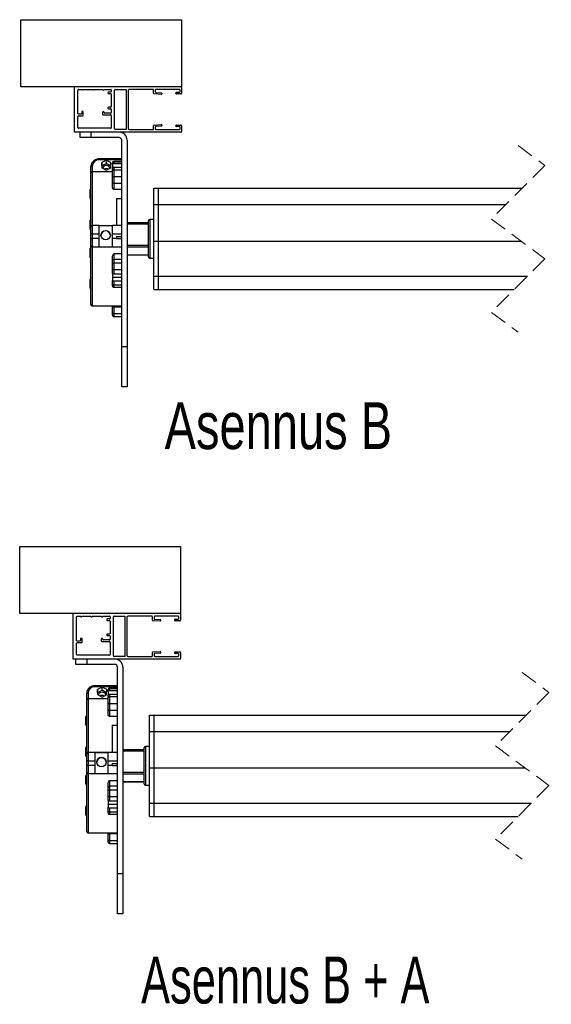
# Model space of a CAD drawing. Header units: millimetres. Extents: x 24 to 749, y 4 to 419.
# Tile 7 of 24: x 309 to 348, y 18 to 92. Entities that reach past the tile are written whole.
import ezdxf

# ---------------------------------------------------------------- set-up
doc = ezdxf.new("R2010")
doc.units = ezdxf.units.MM
doc.linetypes.add('HIDDEN', pattern=[1.905, 1.27, -0.635])
doc.styles.add('SLDTEXTSTYLE1', font='TXT', dxfattribs={"width": 0.75})
doc.styles.add('SLDTEXTSTYLE3', font='TXT', dxfattribs={"width": 0.692308})

msp = doc.modelspace()

# ---------------------------------------------------------------- linework, layer by layer
at = {"color": 7, "linetype": 'Continuous', "lineweight": 25}
for p, q in [((308.5977, 86.8115), (308.5977, 91.8115)), ((308.5977, 91.8115), (320.5977, 91.8115)), ((320.5977, 91.8115), (320.5977, 86.8115)), ((320.5977, 86.8115), (308.5977, 86.8115)), ((312.5977, 83.4115), (312.5977, 86.8115)), ((320.5977, 86.7615), (320.5977, 86.3215)), ((312.8477, 84.8115), (312.8477, 86.5615)), ((312.8977, 86.6115), (313.1477, 86.6115)), ((313.2477, 86.6115), (313.9177, 86.6115)), ((314.0177, 86.6115), (314.6977, 86.6115)), ((314.7977, 86.6115), (315.2977, 86.6115)), ((315.0977, 86.3615), (315.0977, 86.3415)), ((315.2977, 86.4115), (315.1477, 86.4115)), ((315.1477, 86.2915), (315.2977, 86.2915)), ((315.3477, 86.5615), (315.3477, 86.4615)), ((315.3477, 86.2415), (315.3477, 85.3315)), ((315.5977, 83.6615), (315.5977, 86.5615)), ((315.6477, 86.6115), (316.4477, 86.6115)), ((316.4477, 86.6115), (316.4477, 83.6115)), ((316.5977, 86.5115), (316.5977, 83.7115)), ((318.4577, 86.6115), (316.6977, 86.6115)), ((318.5077, 86.3262), (318.5077, 86.5615)), ((319.0777, 86.2397), (318.5542, 86.2763)), ((318.6277, 86.5615), (318.6277, 86.4381)), ((318.6742, 86.3882), (319.0858, 86.3594)), ((320.4277, 86.6115), (318.6777, 86.6115)), ((320.2077, 86.3915), (320.4277, 86.3915)), ((320.5477, 86.2715), (320.2077, 86.2715)), ((320.4777, 86.4415), (320.4777, 86.5615)), ((315.2977, 85.2815), (315.1477, 85.2815)), ((312.8477, 83.7615), (312.8477, 84.5915)), ((313.0877, 84.7615), (312.8977, 84.7615)), ((312.8977, 84.6415), (313.2077, 84.6415)), ((313.1377, 84.9615), (313.1377, 84.8115)), ((313.2577, 84.9615), (313.1377, 84.9615)), ((313.2577, 84.6915), (313.2577, 84.9615)), ((314.6877, 84.9015), (314.6877, 84.7715)), ((314.7377, 84.7215), (315.2977, 84.7215)), ((314.8077, 84.8915), (314.8077, 84.9015)), ((315.2977, 84.8415), (314.8577, 84.8415)), ((315.0977, 85.2315), (315.0977, 85.2115)), ((315.1477, 85.1615), (315.2977, 85.1615)), ((315.3477, 85.1115), (315.3477, 84.8915)), ((315.3477, 84.6715), (315.3477, 83.7615)), ((318.5077, 83.6615), (318.5077, 83.8968)), ((318.5542, 83.9466), (319.0777, 83.9833)), ((318.6277, 83.7849), (318.6277, 83.6615)), ((319.0858, 83.8635), (318.6742, 83.8347)), ((320.2077, 83.9515), (320.5477, 83.9515)), ((320.4277, 83.8315), (320.2077, 83.8315)), ((320.4777, 83.6615), (320.4777, 83.7815)), ((320.5977, 83.9015), (320.5977, 83.4615)), ((320.5477, 83.4115), (312.5977, 83.4115)), ((315.2977, 83.7115), (312.8977, 83.7115)), ((313.0268, 83.0115), (313.0268, 83.4115)), ((313.8268, 83.4115), (313.8268, 83.0115)), ((316.4477, 83.6115), (315.6477, 83.6115)), ((316.6977, 83.6115), (318.4577, 83.6115)), ((318.6777, 83.6115), (320.4277, 83.6115)), ((313.8268, 83.0115), (313.0268, 83.0115)), ((315.9268, 83.0115), (313.8268, 83.0115)), ((316.1268, 67.4115), (316.1268, 82.8115)), ((316.5268, 82.8115), (316.5268, 67.4115)), ((313.8268, 80.3497), (313.8268, 80.8424)), ((316.1268, 81.4196), (314.4268, 81.4196)), ((316.1268, 81.3494), (314.4268, 81.3494)), ((314.6359, 81.1425), (314.6312, 80.7643)), ((314.6359, 80.9038), (314.6342, 80.7626)), ((314.9815, 81.3277), (314.6359, 81.1425)), ((314.6359, 80.9038), (314.6359, 81.1425)), ((314.9815, 81.089), (314.6359, 80.9038)), ((315.3224, 81.1347), (314.9815, 81.3277)), ((314.9815, 81.089), (314.9815, 81.3277)), ((315.3194, 80.8976), (314.9815, 81.089)), ((315.3177, 80.7564), (315.3224, 81.1347)), ((315.4268, 81.1175), (315.4268, 81.1387)), ((315.4268, 80.9864), (315.4268, 81.1175)), ((315.4268, 80.9864), (315.4268, 80.7081)), ((316.1268, 81.2387), (315.5268, 81.2387)), ((315.5268, 81.2104), (315.5268, 81.0751)), ((315.5268, 81.2104), (316.1268, 81.2104)), ((315.5268, 81.0751), (316.1268, 81.0751)), ((313.8268, 76.3406), (313.8268, 80.3497)), ((315.4268, 80.4497), (313.9268, 80.4497)), ((314.6312, 80.7643), (314.9721, 80.5712)), ((314.9721, 80.5712), (315.3177, 80.7564)), ((315.4268, 80.5321), (315.4268, 80.7081)), ((315.4268, 80.1429), (315.4268, 80.5321)), ((315.4268, 79.6526), (315.4268, 80.1429)), ((315.5268, 80.7968), (315.5268, 80.6154)), ((315.5268, 80.7968), (316.1268, 80.7968)), ((315.5268, 80.6154), (315.5268, 80.0966)), ((315.5268, 80.6154), (316.1268, 80.6154)), ((315.4268, 79.3159), (315.4268, 79.6526)), ((315.5268, 80.0966), (315.5268, 79.6062)), ((315.5268, 80.0966), (316.1268, 80.0966)), ((315.5268, 79.6062), (316.1268, 79.6062)), ((315.5268, 79.6062), (315.5268, 79.1265)), ((313.7768, 78.4856), (313.7768, 79.1356)), ((316.1268, 79.1265), (315.5268, 79.1265)), ((318.5268, 79.2349), (318.8768, 79.2349)), ((318.5268, 78.0157), (318.5268, 79.2349)), ((318.8768, 78.0157), (318.8768, 79.2349)), ((318.8768, 79.2349), (346.0245, 79.2349)), ((315.7268, 78.4734), (316.1268, 78.4734)), ((315.7268, 78.4734), (315.7268, 76.4405)), ((318.5268, 78.0157), (318.8768, 78.0157)), ((318.5268, 75.2935), (318.5268, 78.0157)), ((318.8768, 75.2935), (318.8768, 78.0157)), ((318.8768, 78.0157), (344.8054, 78.0157)), ((313.7768, 76.1756), (313.7768, 76.8256)), ((314.4268, 76.4405), (313.9268, 76.4405)), ((314.4268, 76.4405), (314.4268, 75.8278)), ((315.4268, 76.4386), (314.4268, 76.4386)), ((316.1268, 76.4405), (315.4268, 76.4405)), ((315.4268, 75.8278), (315.4268, 76.4405)), ((318.1268, 76.6404), (316.5268, 76.6404)), ((318.1268, 74.1066), (318.1268, 76.7928)), ((318.5268, 76.8929), (318.2268, 76.8929)), ((313.8268, 75.8754), (313.8268, 76.3406)), ((313.8268, 75.4447), (313.8268, 75.8754)), ((313.9268, 75.8278), (314.4268, 75.8278)), ((313.9268, 75.8278), (313.9268, 75.5006)), ((315.4268, 76.4238), (314.4268, 76.4238)), ((314.4268, 75.8278), (314.4268, 75.5006)), ((315.4268, 75.8278), (316.1268, 75.8278)), ((315.4268, 75.5006), (315.4268, 75.8278)), ((313.8268, 74.9697), (313.8268, 75.4447)), ((313.8268, 70.5497), (313.8268, 74.9697)), ((313.9268, 75.5006), (314.4268, 75.5006)), ((314.4268, 75.5006), (314.4268, 74.8697)), ((315.4268, 75.5006), (315.7268, 75.5006)), ((315.4268, 74.8697), (315.4268, 75.5006)), ((315.7268, 75.6194), (316.1268, 75.6194)), ((315.7268, 75.6194), (315.7268, 75.4574)), ((316.1268, 75.4574), (315.7268, 75.4574)), ((318.5268, 75.2935), (318.8768, 75.2935)), ((318.5268, 72.6627), (318.5268, 75.2935)), ((318.8768, 72.6627), (318.8768, 75.2935)), ((318.8768, 75.2935), (345.9306, 75.2935)), ((313.7768, 74.0738), (313.7768, 74.7238)), ((313.9268, 74.8697), (314.4268, 74.8697)), ((314.4268, 74.8709), (314.4268, 74.8682)), ((314.4268, 74.8682), (315.4268, 74.8682)), ((315.4268, 74.8682), (315.4268, 74.8709)), ((315.4268, 74.8697), (316.1268, 74.8697)), ((315.5268, 74.3581), (316.1268, 74.3581)), ((315.5268, 74.3581), (315.5268, 73.9164)), ((316.5268, 74.259), (318.1268, 74.259)), ((315.4268, 73.8279), (315.4268, 74.0784)), ((315.4268, 73.5711), (315.4268, 73.8279)), ((315.4268, 73.1944), (315.4268, 73.5711)), ((315.5268, 73.9164), (315.5268, 73.6597)), ((316.1268, 73.9164), (315.5268, 73.9164)), ((315.5268, 73.6597), (315.5268, 73.1574)), ((315.5268, 73.6597), (316.1268, 73.6597)), ((318.2268, 74.0066), (318.5268, 74.0066)), ((315.4268, 72.8894), (315.4268, 73.1944)), ((315.4268, 72.8894), (315.4268, 72.5863)), ((315.5268, 73.1574), (316.1268, 73.1574)), ((315.5268, 73.1574), (315.5268, 72.843)), ((315.5268, 72.843), (316.1268, 72.843)), ((313.7768, 71.7639), (313.7768, 72.4139)), ((315.4268, 72.5863), (316.1268, 72.5863)), ((315.4268, 72.5863), (315.4268, 72.3578)), ((315.4268, 72.0763), (315.4268, 72.3578)), ((315.4268, 71.9422), (315.4268, 72.0763)), ((315.5268, 72.3114), (315.5268, 72.021)), ((315.5268, 72.3114), (316.1268, 72.3114)), ((315.5268, 72.021), (316.1268, 72.021)), ((318.5268, 72.6627), (318.8768, 72.6627)), ((318.5268, 71.6646), (318.5268, 72.6627)), ((318.8768, 71.6646), (318.8768, 72.6627)), ((318.8768, 72.6627), (346.4125, 72.6627)), ((315.5268, 71.8422), (316.1268, 71.8422)), ((318.5268, 71.6646), (318.8768, 71.6646)), ((318.8768, 71.6646), (345.4144, 71.6646)), ((313.9268, 70.4497), (316.1268, 70.4497)), ((315.4268, 70.4119), (315.4268, 70.4497)), ((315.4268, 69.9215), (315.4268, 70.4119)), ((315.4268, 69.7607), (315.4268, 69.9215)), ((316.1268, 70.3655), (315.5268, 70.3655)), ((315.5268, 70.3655), (315.5268, 69.8751)), ((315.5268, 69.8751), (316.1268, 69.8751)), ((315.5268, 69.6607), (316.1268, 69.6607)), ((316.1268, 67.4115), (316.5268, 67.4115)), ((316.1268, 64.4115), (316.1268, 67.4115)), ((316.5268, 67.4115), (316.5268, 64.4115)), ((316.5268, 64.4115), (316.1268, 64.4115)), ((308.5083, 52.4905), (320.5083, 52.4905)), ((308.5083, 47.4905), (308.5083, 52.4905)), ((320.5083, 52.4905), (320.5083, 47.4905)), ((320.5083, 47.4905), (308.5083, 47.4905)), ((312.5083, 44.0905), (312.5083, 47.4905)), ((312.7583, 45.4905), (312.7583, 47.2405)), ((312.8083, 47.2905), (313.0583, 47.2905)), ((313.1583, 47.2905), (313.8283, 47.2905)), ((313.9283, 47.2905), (314.6083, 47.2905)), ((314.7083, 47.2905), (315.2083, 47.2905)), ((315.0083, 47.0405), (315.0083, 47.0205)), ((315.2083, 47.0905), (315.0583, 47.0905)), ((315.2583, 47.2405), (315.2583, 47.1405)), ((315.5083, 44.3405), (315.5083, 47.2405)), ((315.5583, 47.2905), (316.3583, 47.2905)), ((316.3583, 47.2905), (316.3583, 44.2905)), ((316.5083, 47.1905), (316.5083, 44.3905)), ((318.3683, 47.2905), (316.6083, 47.2905)), ((318.4183, 47.0052), (318.4183, 47.2405)), ((318.5383, 47.2405), (318.5383, 47.1171)), ((318.5848, 47.0673), (318.9964, 47.0385)), ((320.3383, 47.2905), (318.5883, 47.2905)), ((320.1183, 47.0705), (320.3383, 47.0705)), ((320.3883, 47.1205), (320.3883, 47.2405)), ((320.5083, 47.4405), (320.5083, 47.0005)), ((315.0583, 46.9705), (315.2083, 46.9705)), ((315.2583, 46.9205), (315.2583, 46.0105)), ((318.9883, 46.9187), (318.4648, 46.9554)), ((320.4583, 46.9505), (320.1183, 46.9505)), ((313.0483, 45.6405), (313.0483, 45.4905)), ((313.1683, 45.6405), (313.0483, 45.6405)), ((313.1683, 45.3705), (313.1683, 45.6405)), ((314.5983, 45.5805), (314.5983, 45.4505)), ((314.7183, 45.5705), (314.7183, 45.5805)), ((315.0083, 45.9105), (315.0083, 45.8905)), ((315.2083, 45.9605), (315.0583, 45.9605)), ((315.0583, 45.8405), (315.2083, 45.8405)), ((315.2583, 45.7905), (315.2583, 45.5705)), ((312.7583, 44.4405), (312.7583, 45.2705)), ((312.9983, 45.4405), (312.8083, 45.4405)), ((312.8083, 45.3205), (313.1183, 45.3205)), ((314.6483, 45.4005), (315.2083, 45.4005)), ((315.2083, 45.5205), (314.7683, 45.5205)), ((315.2583, 45.3505), (315.2583, 44.4405)), ((315.2083, 44.3905), (312.8083, 44.3905)), ((316.3583, 44.2905), (315.5583, 44.2905)), ((316.6083, 44.2905), (318.3683, 44.2905)), ((318.4183, 44.3405), (318.4183, 44.5758)), ((318.4648, 44.6257), (318.9883, 44.6623)), ((318.5383, 44.4639), (318.5383, 44.3405)), ((318.9964, 44.5425), (318.5848, 44.5138)), ((318.5883, 44.2905), (320.3383, 44.2905)), ((320.1183, 44.6305), (320.4583, 44.6305)), ((320.3383, 44.5105), (320.1183, 44.5105)), ((320.3883, 44.3405), (320.3883, 44.4605)), ((320.5083, 44.5805), (320.5083, 44.1405)), ((320.4583, 44.0905), (312.5083, 44.0905)), ((312.7083, 43.6905), (312.7083, 44.0905)), ((313.5083, 43.6905), (312.7083, 43.6905)), ((313.5083, 44.0905), (313.5083, 43.6905)), ((315.6083, 43.6905), (313.5083, 43.6905)), ((315.8083, 28.0905), (315.8083, 43.4905)), ((316.2083, 43.4905), (316.2083, 28.0905)), ((315.8083, 42.0986), (314.1083, 42.0986)), ((315.8083, 42.0285), (314.1083, 42.0285)), ((314.6631, 42.0068), (314.3175, 41.8215)), ((315.0039, 41.8137), (314.6631, 42.0068)), ((314.6631, 41.768), (314.6631, 42.0068)), ((315.8083, 41.9178), (315.2083, 41.9178)), ((315.2083, 41.8894), (315.2083, 41.7541)), ((315.2083, 41.8894), (315.8083, 41.8894)), ((313.5083, 41.0287), (313.5083, 41.5214)), ((314.3175, 41.8215), (314.3127, 41.4433)), ((314.3127, 41.4433), (314.6536, 41.2502)), ((314.3175, 41.5828), (314.3157, 41.4416)), ((314.3175, 41.5828), (314.3175, 41.8215)), ((314.6631, 41.768), (314.3175, 41.5828)), ((314.6536, 41.2502), (314.9992, 41.4355)), ((315.001, 41.5767), (314.6631, 41.768)), ((314.9992, 41.4355), (315.0039, 41.8137)), ((315.1083, 41.7965), (315.1083, 41.8178)), ((315.1083, 41.6654), (315.1083, 41.7965)), ((315.1083, 41.6654), (315.1083, 41.3871)), ((315.1083, 41.2111), (315.1083, 41.3871)), ((315.1083, 40.822), (315.1083, 41.2111)), ((315.2083, 41.7541), (315.8083, 41.7541)), ((315.2083, 41.4758), (315.2083, 41.2944)), ((315.2083, 41.4758), (315.8083, 41.4758)), ((315.2083, 41.2944), (315.2083, 40.7756)), ((315.2083, 41.2944), (315.8083, 41.2944)), ((313.5083, 37.0196), (313.5083, 41.0287)), ((315.1083, 41.1287), (313.6083, 41.1287)), ((315.1083, 40.3316), (315.1083, 40.822)), ((315.2083, 40.7756), (315.2083, 40.2852)), ((315.2083, 40.7756), (315.8083, 40.7756)), ((313.4583, 39.1646), (313.4583, 39.8146)), ((315.1083, 39.9949), (315.1083, 40.3316)), ((315.2083, 40.2852), (315.8083, 40.2852)), ((315.2083, 40.2852), (315.2083, 39.8055)), ((315.8083, 39.8055), (315.2083, 39.8055)), ((318.2083, 39.9139), (318.5583, 39.9139)), ((318.2083, 38.6948), (318.2083, 39.9139)), ((318.5583, 38.6948), (318.5583, 39.9139)), ((318.5583, 39.9139), (346.3235, 39.9139)), ((315.4083, 39.1524), (315.8083, 39.1524)), ((315.4083, 39.1524), (315.4083, 37.1196)), ((318.2083, 38.6948), (318.5583, 38.6948)), ((318.2083, 35.9725), (318.2083, 38.6948)), ((318.5583, 35.9725), (318.5583, 38.6948)), ((318.5583, 38.6948), (345.1044, 38.6948)), ((313.4583, 36.8546), (313.4583, 37.5046)), ((318.2083, 37.5719), (317.9083, 37.5719)), ((313.5083, 36.5544), (313.5083, 37.0196)), ((314.1083, 37.1196), (313.6083, 37.1196)), ((314.1083, 37.1196), (314.1083, 36.5068)), ((315.1083, 37.1176), (314.1083, 37.1176)), ((315.1083, 37.1029), (314.1083, 37.1029)), ((315.8083, 37.1196), (315.1083, 37.1196)), ((315.1083, 36.5068), (315.1083, 37.1196)), ((317.8083, 37.3194), (316.2083, 37.3194)), ((317.8083, 34.7856), (317.8083, 37.4719)), ((313.5083, 36.1237), (313.5083, 36.5544)), ((313.5083, 35.6488), (313.5083, 36.1237)), ((313.6083, 36.5068), (314.1083, 36.5068)), ((313.6083, 36.5068), (313.6083, 36.1796)), ((313.6083, 36.1796), (314.1083, 36.1796)), ((314.1083, 36.5068), (314.1083, 36.1796)), ((314.1083, 36.1796), (314.1083, 35.5488)), ((315.1083, 36.5068), (315.8083, 36.5068)), ((315.1083, 36.1796), (315.1083, 36.5068)), ((315.1083, 36.1796), (315.4083, 36.1796)), ((315.1083, 35.5488), (315.1083, 36.1796)), ((315.4083, 36.2984), (315.8083, 36.2984)), ((315.4083, 36.2984), (315.4083, 36.1364)), ((315.8083, 36.1364), (315.4083, 36.1364)), ((313.4583, 34.7528), (313.4583, 35.4028)), ((313.5083, 31.2287), (313.5083, 35.6488)), ((313.6083, 35.5488), (314.1083, 35.5488)), ((314.1083, 35.5499), (314.1083, 35.5473)), ((314.1083, 35.5473), (315.1083, 35.5473)), ((315.1083, 35.5473), (315.1083, 35.5499)), ((315.1083, 35.5488), (315.8083, 35.5488)), ((318.2083, 33.3417), (318.2083, 35.9725)), ((318.2083, 35.9725), (318.5583, 35.9725)), ((318.5583, 33.3417), (318.5583, 35.9725)), ((318.5583, 35.9725), (346.2296, 35.9725)), ((315.1083, 34.5069), (315.1083, 34.7574)), ((315.2083, 35.0372), (315.8083, 35.0372)), ((315.2083, 35.0372), (315.2083, 34.5955)), ((315.2083, 34.5955), (315.2083, 34.3387)), ((315.8083, 34.5955), (315.2083, 34.5955)), ((316.2083, 34.9381), (317.8083, 34.9381)), ((317.9083, 34.6856), (318.2083, 34.6856)), ((315.1083, 34.2501), (315.1083, 34.5069)), ((315.1083, 33.8734), (315.1083, 34.2501)), ((315.1083, 33.5684), (315.1083, 33.8734)), ((315.2083, 34.3387), (315.2083, 33.8365)), ((315.2083, 34.3387), (315.8083, 34.3387)), ((315.2083, 33.8365), (315.8083, 33.8365)), ((315.2083, 33.8365), (315.2083, 33.522)), ((313.4583, 32.4429), (313.4583, 33.0929)), ((315.1083, 33.5684), (315.1083, 33.2654)), ((315.1083, 33.2654), (315.8083, 33.2654)), ((315.1083, 33.2654), (315.1083, 33.0369)), ((315.2083, 33.522), (315.8083, 33.522)), ((318.2083, 33.3417), (318.5583, 33.3417)), ((318.2083, 32.3436), (318.2083, 33.3417)), ((318.5583, 32.3436), (318.5583, 33.3417)), ((318.5583, 33.3417), (346.7115, 33.3417)), ((315.1083, 32.7553), (315.1083, 33.0369)), ((315.1083, 32.6213), (315.1083, 32.7553)), ((315.2083, 32.9904), (315.2083, 32.7)), ((315.2083, 32.9904), (315.8083, 32.9904)), ((315.2083, 32.7), (315.8083, 32.7)), ((315.2083, 32.5213), (315.8083, 32.5213)), ((318.2083, 32.3436), (318.5583, 32.3436)), ((318.5583, 32.3436), (345.7134, 32.3436)), ((313.6083, 31.1287), (315.8083, 31.1287)), ((315.1083, 31.0909), (315.1083, 31.1287)), ((315.1083, 30.6005), (315.1083, 31.0909)), ((315.8083, 31.0445), (315.2083, 31.0445)), ((315.2083, 31.0445), (315.2083, 30.5542)), ((315.1083, 30.4397), (315.1083, 30.6005)), ((315.2083, 30.5542), (315.8083, 30.5542)), ((315.2083, 30.3397), (315.8083, 30.3397)), ((315.8083, 28.0905), (316.2083, 28.0905)), ((315.8083, 25.0905), (315.8083, 28.0905)), ((316.2083, 28.0905), (316.2083, 25.0905)), ((316.2083, 25.0905), (315.8083, 25.0905))]:
    msp.add_line(p, q, dxfattribs=at)
at = {"color": 7, "linetype": 'HIDDEN', "lineweight": 18}
for p, q in [((345.7194, 82.4099), (347.7194, 80.9298)), ((347.7194, 80.9298), (343.7194, 76.9298)), ((343.7194, 76.9298), (347.7194, 73.9696)), ((347.7194, 73.9696), (343.7194, 69.9696)), ((343.7194, 69.9696), (345.7194, 68.4896)), ((346.0184, 43.0889), (348.0184, 41.6088)), ((348.0184, 41.6088), (344.0184, 37.6088)), ((344.0184, 37.6088), (348.0184, 34.6487)), ((348.0184, 34.6487), (344.0184, 30.6487)), ((344.0184, 30.6487), (346.0184, 29.1686))]:
    msp.add_line(p, q, dxfattribs=at)
at = {"color": 8, "linetype": 'Continuous', "lineweight": 25}
for p, q in [((313.9268, 80.8722), (313.9268, 80.4497)), ((314.4268, 81.4196), (314.4268, 81.3494)), ((315.5268, 81.2387), (315.5268, 81.2104)), ((313.9268, 80.4497), (313.9268, 76.4359)), ((313.9268, 76.4405), (313.9268, 75.8278)), ((316.5268, 76.5748), (318.1268, 76.5748)), ((318.2268, 76.8929), (318.2268, 74.0066)), ((313.9268, 75.5006), (313.9268, 74.8697)), ((316.5268, 74.9787), (318.1268, 74.9787)), ((313.9268, 74.8709), (313.9268, 70.4497)), ((316.5268, 74.8504), (318.1268, 74.8504)), ((316.5268, 74.2652), (318.1268, 74.2652)), ((315.5268, 72.021), (315.5268, 71.8422)), ((315.5268, 70.4497), (315.5268, 70.3655)), ((315.5268, 69.8751), (315.5268, 69.6607)), ((314.1083, 42.0986), (314.1083, 42.0285)), ((315.2083, 41.9178), (315.2083, 41.8894)), ((313.6083, 41.5512), (313.6083, 41.1287)), ((313.6083, 41.1287), (313.6083, 37.1149)), ((317.9083, 37.5719), (317.9083, 34.6856)), ((313.6083, 37.1196), (313.6083, 36.5068)), ((316.2083, 37.2538), (317.8083, 37.2538)), ((313.6083, 36.1796), (313.6083, 35.5488)), ((313.6083, 35.5499), (313.6083, 31.1287)), ((316.2083, 35.6577), (317.8083, 35.6577)), ((316.2083, 35.5294), (317.8083, 35.5294)), ((316.2083, 34.9442), (317.8083, 34.9442)), ((315.2083, 32.7), (315.2083, 32.5213)), ((315.2083, 31.1287), (315.2083, 31.0445)), ((315.2083, 30.5542), (315.2083, 30.3397))]:
    msp.add_line(p, q, dxfattribs=at)
at = {"color": 7, "linetype": 'Continuous', "lineweight": 25, "flags": 128}
for points in [[(313.8268, 80.8424), (313.8287, 80.8482), (313.8344, 80.8538), (313.8436, 80.859), (313.8561, 80.8635), (313.8712, 80.8672), (313.8885, 80.87), (313.9073, 80.8717), (313.9268, 80.8722)], [(315.4268, 80.1429), (315.4287, 80.1339), (315.4344, 80.1252), (315.4436, 80.1172), (315.4561, 80.1101), (315.4712, 80.1044), (315.4885, 80.1001), (315.5073, 80.0975), (315.5268, 80.0966)], [(315.4268, 79.6526), (315.4287, 79.6435), (315.4344, 79.6348), (315.4436, 79.6268), (315.4561, 79.6198), (315.4712, 79.614), (315.4885, 79.6097), (315.5073, 79.6071), (315.5268, 79.6062)], [(315.4268, 73.1944), (315.4287, 73.1872), (315.4344, 73.1803), (315.4436, 73.1739), (315.4561, 73.1683), (315.4712, 73.1637), (315.4885, 73.1602), (315.5073, 73.1581), (315.5268, 73.1574)], [(315.4268, 72.0763), (315.4287, 72.0655), (315.4344, 72.0552), (315.4436, 72.0456), (315.4561, 72.0372), (315.4712, 72.0304), (315.4885, 72.0252), (315.5073, 72.0221), (315.5268, 72.021)], [(315.4268, 70.4119), (315.4287, 70.4028), (315.4344, 70.3942), (315.4436, 70.3861), (315.4561, 70.3791), (315.4712, 70.3733), (315.4885, 70.3691), (315.5073, 70.3664), (315.5268, 70.3655)], [(315.4268, 69.9215), (315.4287, 69.9125), (315.4344, 69.9038), (315.4436, 69.8958), (315.4561, 69.8887), (315.4712, 69.883), (315.4885, 69.8787), (315.5073, 69.876), (315.5268, 69.8751)], [(313.5083, 41.5214), (313.5103, 41.5272), (313.5159, 41.5328), (313.5252, 41.538), (313.5376, 41.5425), (313.5528, 41.5462), (313.5701, 41.549), (313.5888, 41.5507), (313.6083, 41.5512)], [(315.1083, 40.822), (315.1102, 40.8129), (315.1159, 40.8042), (315.1252, 40.7962), (315.1376, 40.7892), (315.1528, 40.7834), (315.1701, 40.7791), (315.1888, 40.7765), (315.2083, 40.7756)], [(315.1083, 40.3316), (315.1102, 40.3226), (315.1159, 40.3139), (315.1252, 40.3058), (315.1376, 40.2988), (315.1528, 40.293), (315.1701, 40.2887), (315.1888, 40.2861), (315.2083, 40.2852)], [(315.1083, 33.8734), (315.1102, 33.8662), (315.1159, 33.8593), (315.1252, 33.8529), (315.1376, 33.8473), (315.1528, 33.8427), (315.1701, 33.8393), (315.1888, 33.8372), (315.2083, 33.8365)], [(315.1083, 32.7553), (315.1102, 32.7446), (315.1159, 32.7342), (315.1252, 32.7246), (315.1376, 32.7162), (315.1528, 32.7094), (315.1701, 32.7043), (315.1888, 32.7011), (315.2083, 32.7)], [(315.1083, 31.0909), (315.1102, 31.0819), (315.1159, 31.0732), (315.1252, 31.0651), (315.1376, 31.0581), (315.1528, 31.0523), (315.1701, 31.0481), (315.1888, 31.0454), (315.2083, 31.0445)], [(315.1083, 30.6005), (315.1102, 30.5915), (315.1159, 30.5828), (315.1252, 30.5748), (315.1376, 30.5677), (315.1528, 30.562), (315.1701, 30.5577), (315.1888, 30.5551), (315.2083, 30.5542)]]:
    msp.add_lwpolyline(points, dxfattribs=at)
at = {"color": 7, "linetype": 'Continuous', "lineweight": 25}
for centre in [(314.927, 75.7246), (314.6085, 36.4036)]:
    msp.add_circle(centre, 0.3499, dxfattribs=at)
for centre, radius, start, end in [((320.5477, 86.7615), 0.05, 359.981616, 90.018384), ((312.8977, 86.5615), 0.05, 90.004935, 179.995065), ((313.1977, 86.6115), 0.05, 180.00683, 359.99317), ((313.9677, 86.6115), 0.05, 180.00683, 359.99317), ((314.7477, 86.6115), 0.05, 180.00683, 359.99317), ((315.1477, 86.3615), 0.05, 90.028248, 179.999068), ((315.1477, 86.3415), 0.05, 180.000932, 269.971752), ((315.2977, 86.5615), 0.05, 0.004935, 90.008725), ((315.2977, 86.4615), 0.05, 269.991275, 359.995065), ((315.2977, 86.2415), 0.05, 0.004935, 90.008725), ((315.6477, 86.5615), 0.05, 89.981616, 180.018384), ((316.6977, 86.5115), 0.1, 89.986446, 180.006723), ((318.4577, 86.5615), 0.05, 359.981616, 90.018384), ((318.5577, 86.3262), 0.05, 180.016437, 265.988791), ((318.6777, 86.5615), 0.05, 89.981616, 180.018384), ((318.6777, 86.4381), 0.05, 180.017139, 265.973439), ((319.0776, 86.2999), 0.0601, 270.139426, 82.137019), ((320.2077, 86.3315), 0.06, 89.999999, 270.000001), ((320.4277, 86.5615), 0.05, 0.004935, 89.995065), ((320.4277, 86.4415), 0.05, 270.004935, 359.995065), ((320.5477, 86.3215), 0.05, 269.981616, 0.018384), ((315.1477, 85.2315), 0.05, 89.981616, 180.018384), ((315.2977, 85.3315), 0.05, 269.991275, 359.995065), ((312.8977, 84.8115), 0.05, 180.004935, 269.995065), ((312.8977, 84.5915), 0.05, 90.004935, 179.995065), ((313.0877, 84.8115), 0.05, 269.981616, 0.018384), ((313.2077, 84.6915), 0.05, 270.028248, 359.999068), ((314.7477, 84.9015), 0.06, 0.011385, 179.988615), ((314.7377, 84.7715), 0.05, 179.981616, 270.018384), ((314.8577, 84.8915), 0.05, 180.004935, 269.995065), ((315.1477, 85.2115), 0.05, 179.981616, 270.018384), ((315.2977, 85.1115), 0.05, 0.004935, 90.008725), ((315.2977, 84.8915), 0.05, 269.991275, 359.995065), ((315.2977, 84.6715), 0.05, 0.004935, 90.008725), ((318.5577, 83.8968), 0.05, 93.963905, 180.030868), ((318.6777, 83.7848), 0.05, 94.026561, 179.982861), ((319.0776, 83.9231), 0.0601, 277.862981, 89.860574), ((320.2077, 83.8915), 0.06, 89.999999, 270.000001), ((320.4277, 83.7815), 0.05, 0.024258, 89.948426), ((320.5477, 83.9015), 0.05, 0.028253, 89.971747), ((312.8977, 83.7615), 0.05, 180.024258, 269.948426), ((315.2977, 83.7615), 0.05, 270.037907, 359.975749), ((315.6477, 83.6615), 0.05, 179.981616, 270.018384), ((315.9268, 82.8115), 0.6, 359.998773, 90.002365), ((316.6977, 83.7115), 0.1, 180.016597, 269.990233), ((318.4577, 83.6615), 0.05, 269.981616, 0.018384), ((318.6777, 83.6615), 0.05, 179.981616, 270.018384), ((320.4277, 83.6615), 0.05, 270.004935, 359.995065), ((320.5477, 83.4615), 0.05, 270.028248, 359.999068), ((315.9268, 82.8115), 0.2, 0.004937, 89.998479), ((314.4157, 80.8605), 0.489, 88.697123, 178.630543), ((314.9767, 80.6354), 0.3035, 17.875854, 161.517724), ((315.5268, 81.1387), 0.1, 90.016596, 179.997063), ((315.5234, 81.1138), 0.0967, 87.983888, 177.810669), ((313.9268, 80.3497), 0.1, 89.993276, 180.006724), ((314.9768, 80.3868), 0.3119, 60.080925, 120.00677), ((315.5191, 80.5229), 0.0928, 85.267501, 174.326738), ((313.8767, 79.1356), 0.0999, 119.984957, 180.013532), ((313.8767, 78.4855), 0.0999, 179.986468, 240.015043), ((313.8767, 76.8256), 0.0999, 119.984961, 180.027188), ((313.9268, 76.3406), 0.1, 89.993276, 180.006724), ((318.2268, 76.7928), 0.1, 90.009765, 179.997065), ((313.8767, 76.1756), 0.0999, 179.986468, 240.015043), ((314.9268, 75.7076), 0.35, 1.38643, 178.61357), ((313.9268, 74.9697), 0.1, 180.002937, 269.983404), ((313.8768, 74.7238), 0.1, 120.013735, 179.998414), ((313.8767, 74.0738), 0.0999, 179.986468, 240.015043), ((315.5214, 73.8218), 0.0948, 86.726594, 176.340912), ((315.5214, 73.565), 0.0948, 86.741793, 176.325638), ((318.2268, 74.1066), 0.1, 179.993277, 270.013554), ((313.8767, 72.4139), 0.0999, 119.984957, 180.013532), ((313.8767, 71.7638), 0.0999, 179.972812, 240.015039), ((315.5268, 71.9422), 0.1, 179.993276, 270.006724), ((313.9268, 70.5497), 0.1, 180.016598, 269.983402), ((315.5268, 69.7607), 0.1, 179.993276, 270.006724), ((312.8083, 47.2405), 0.05, 89.993276, 180.010139), ((313.1083, 47.2905), 0.05, 179.996585, 0.003415), ((313.8783, 47.2905), 0.05, 180.003415, 359.996585), ((314.6583, 47.2905), 0.05, 180.003415, 359.996585), ((315.0583, 47.0405), 0.05, 89.993276, 180.010139), ((315.2083, 47.2405), 0.05, 359.989861, 90.006724), ((315.2083, 47.1405), 0.05, 269.993276, 0.010139), ((315.5583, 47.2405), 0.05, 89.993276, 180.010139), ((316.6083, 47.1905), 0.1, 90.004937, 180.000186), ((318.3683, 47.2405), 0.05, 359.989861, 90.006724), ((318.5883, 47.2405), 0.05, 90.002936, 179.98682), ((318.5883, 47.1171), 0.05, 180.004611, 266.000617), ((318.9882, 46.9789), 0.0601, 270.136401, 82.13966), ((320.1183, 47.0105), 0.06, 90.001423, 269.998577), ((320.3383, 47.2405), 0.05, 0.01318, 89.997064), ((320.3383, 47.1205), 0.05, 270.002936, 359.98682), ((320.4583, 47.4405), 0.05, 359.986446, 90.006723), ((315.0583, 47.0205), 0.05, 179.984031, 270.012553), ((315.2083, 46.9205), 0.05, 359.986446, 90.006723), ((318.4683, 47.0052), 0.05, 180.004611, 266.000617), ((320.4583, 47.0005), 0.05, 269.993276, 0.010139), ((314.6583, 45.5805), 0.06, 0.002846, 179.997154), ((314.7683, 45.5705), 0.05, 179.989861, 270.006724), ((315.0583, 45.9105), 0.05, 89.993276, 180.010139), ((315.0583, 45.8905), 0.05, 179.986446, 270.006723), ((315.2083, 46.0105), 0.05, 269.993276, 0.010139), ((315.2083, 45.7905), 0.05, 359.984031, 90.012553), ((315.2083, 45.5705), 0.05, 269.993276, 0.010139), ((312.8083, 45.4905), 0.05, 179.989861, 270.006724), ((312.8083, 45.2705), 0.05, 89.993276, 180.010139), ((312.9983, 45.4905), 0.05, 270.016597, 359.986818), ((313.1183, 45.3705), 0.05, 269.993277, 0.013554), ((314.6483, 45.4505), 0.05, 180.01318, 269.997064), ((315.2083, 45.3505), 0.05, 359.989861, 90.006724), ((312.8083, 44.4405), 0.05, 179.989861, 270.006724), ((315.2083, 44.4405), 0.05, 269.993276, 0.010139), ((315.5583, 44.3405), 0.05, 179.989861, 270.006724), ((316.6083, 44.3905), 0.1, 180.001521, 269.995063), ((318.3683, 44.3405), 0.05, 269.993276, 0.010139), ((318.4683, 44.5758), 0.05, 93.999383, 179.995389), ((318.5883, 44.4639), 0.05, 93.999383, 179.995389), ((318.5883, 44.3405), 0.05, 180.01318, 269.997064), ((318.9882, 44.6021), 0.0601, 277.86034, 89.863599), ((320.1183, 44.5705), 0.06, 90.001423, 269.998577), ((320.3383, 44.4605), 0.05, 0.009765, 89.997065), ((320.3383, 44.3405), 0.05, 270.002936, 359.98682), ((320.4583, 44.5805), 0.05, 359.989861, 90.006724), ((320.4583, 44.1405), 0.05, 269.993276, 0.010139), ((315.6083, 43.4905), 0.6, 0.000182, 90.000103), ((315.6083, 43.4905), 0.2, 359.994837, 90.004309), ((314.0972, 41.5396), 0.489, 88.695938, 178.633099), ((315.2083, 41.8178), 0.1, 89.998106, 179.998479), ((315.2049, 41.7928), 0.0967, 87.97633, 177.813846), ((314.6583, 41.3144), 0.3035, 17.875866, 161.519467), ((314.6583, 41.0659), 0.3118, 60.071216, 120.01973), ((315.2007, 41.2019), 0.0928, 85.277515, 174.320505), ((313.6083, 41.0287), 0.1, 89.998106, 180.000186), ((313.5584, 39.8146), 0.1, 120.010096, 179.993517), ((313.5584, 39.1646), 0.1, 180.006483, 239.989904), ((313.5584, 37.5046), 0.1, 120.010096, 179.993517), ((317.9083, 37.4719), 0.1, 90.004937, 179.998479), ((313.5584, 36.8546), 0.1, 180.006483, 239.989904), ((313.6083, 37.0196), 0.1, 89.998106, 179.998479), ((314.6083, 36.3867), 0.35, 1.385551, 178.614449), ((313.5584, 35.4028), 0.1, 120.010096, 179.993517), ((313.6083, 35.6488), 0.1, 179.998606, 270.004809), ((313.5584, 34.7528), 0.1, 180.008191, 239.989904), ((315.203, 34.5008), 0.0948, 86.752464, 176.320197), ((317.9083, 34.7856), 0.1, 179.998606, 269.997979), ((315.203, 34.244), 0.0948, 86.752465, 176.321093), ((313.5584, 33.0929), 0.1, 120.011895, 179.991718), ((313.5584, 32.4429), 0.1, 180.006483, 239.989904), ((315.2083, 32.6213), 0.1, 180.000667, 270.001894), ((313.6083, 31.2287), 0.1, 180.000667, 270.001894), ((315.2083, 30.4397), 0.1, 180.000667, 270.001894)]:
    msp.add_arc(centre, radius, start, end, dxfattribs=at)
for points, knots in [([(313.9905, 81.2379), (313.9893, 81.237), (313.9533, 81.2075), (313.9022, 81.129), (313.8469, 81.0097), (313.8283, 80.9104), (313.8271, 80.8554), (313.8268, 80.8424)], [0, 0, 0, 0, 0.0105105, 0.318452, 0.6237569, 0.9107487, 1, 1, 1, 1]), ([(314.4268, 81.4196), (314.4008, 81.4186), (314.3288, 81.416), (314.2138, 81.3868), (314.0899, 81.3279), (314.0232, 81.2675), (313.9905, 81.2379)], [0, 0, 0, 0, 0.16103266, 0.44513772, 0.72838331, 1, 1, 1, 1]), ([(315.5268, 81.0751), (315.5156, 81.0741), (315.4935, 81.0722), (315.4637, 81.0572), (315.4409, 81.0349), (315.4285, 81.0097), (315.4273, 80.993), (315.4268, 80.9864)], [0, 0, 0, 0, 0.22642444, 0.44768693, 0.66097096, 0.86643523, 1, 1, 1, 1]), ([(315.4268, 80.7081), (315.4279, 80.7181), (315.4302, 80.7384), (315.4478, 80.7651), (315.4733, 80.7849), (315.5011, 80.7953), (315.5195, 80.7963), (315.5268, 80.7968)], [0, 0, 0, 0, 0.2025464, 0.4108943, 0.6274477, 0.8513791, 1, 1, 1, 1]), ([(315.5268, 79.1265), (315.5266, 79.1267), (315.4961, 79.1668), (315.4447, 79.2227), (315.431, 79.2941), (315.4268, 79.3159)], [0, 0, 0, 0, 0.004282, 0.6957907, 1, 1, 1, 1]), ([(313.8268, 75.8754), (313.8268, 75.8752), (313.8268, 75.8692), (313.8316, 75.8563), (313.8483, 75.8434), (313.8704, 75.8345), (313.8972, 75.8289), (313.9166, 75.8282), (313.9268, 75.8278)], [0, 0, 0, 0, 0.0025839, 0.1516124, 0.318606, 0.5159166, 0.7458545, 1, 1, 1, 1]), ([(313.8268, 75.4447), (313.8268, 75.4448), (313.8268, 75.4518), (313.8312, 75.4662), (313.8478, 75.4818), (313.8702, 75.4925), (313.8971, 75.4993), (313.9166, 75.5002), (313.9268, 75.5006)], [0, 0, 0, 0, 0.0028548, 0.1666167, 0.3393496, 0.534177, 0.7564069, 1, 1, 1, 1]), ([(315.4268, 74.0784), (315.4307, 74.1108), (315.4428, 74.2101), (315.4948, 74.2985), (315.5266, 74.3578), (315.5268, 74.3581)], [0, 0, 0, 0, 0.3257323, 0.9960239, 1, 1, 1, 1]), ([(315.5268, 72.843), (315.5157, 72.8434), (315.4946, 72.8443), (315.4656, 72.8517), (315.4433, 72.8624), (315.4289, 72.8759), (315.4274, 72.8859), (315.4268, 72.8894)], [0, 0, 0, 0, 0.2800698, 0.5358505, 0.7483442, 0.911189, 1, 1, 1, 1]), ([(315.4268, 72.3578), (315.4282, 72.3524), (315.4314, 72.3399), (315.4504, 72.3269), (315.4749, 72.3171), (315.5017, 72.3122), (315.5195, 72.3116), (315.5268, 72.3114)], [0, 0, 0, 0, 0.13859275, 0.31827872, 0.54791004, 0.8152052, 1, 1, 1, 1]), ([(313.672, 41.9169), (313.6708, 41.916), (313.6348, 41.8865), (313.5837, 41.808), (313.5284, 41.6887), (313.5098, 41.5894), (313.5086, 41.5344), (313.5083, 41.5214)], [0, 0, 0, 0, 0.0104875, 0.3184563, 0.6237437, 0.9107371, 1, 1, 1, 1]), ([(314.1083, 42.0986), (314.0823, 42.0976), (314.0104, 42.095), (313.8953, 42.0658), (313.7715, 42.0069), (313.7047, 41.9465), (313.672, 41.9169)], [0, 0, 0, 0, 0.1610248, 0.4451234, 0.7283637, 1, 1, 1, 1]), ([(315.2083, 41.7541), (315.1971, 41.7531), (315.175, 41.7512), (315.1452, 41.7363), (315.1224, 41.7139), (315.1101, 41.6887), (315.1088, 41.672), (315.1083, 41.6654)], [0, 0, 0, 0, 0.2264257, 0.4477667, 0.6609568, 0.8664459, 1, 1, 1, 1]), ([(315.1083, 41.3871), (315.1095, 41.3971), (315.1118, 41.4174), (315.1294, 41.4441), (315.1549, 41.464), (315.1827, 41.4743), (315.201, 41.4754), (315.2083, 41.4758)], [0, 0, 0, 0, 0.2026214, 0.4108689, 0.6275033, 0.8514226, 1, 1, 1, 1]), ([(315.2083, 39.8055), (315.2081, 39.8058), (315.1776, 39.8457), (315.1263, 39.9017), (315.1125, 39.9731), (315.1083, 39.9949)], [0, 0, 0, 0, 0.0042391, 0.6956994, 1, 1, 1, 1]), ([(313.5083, 36.5544), (313.5083, 36.5543), (313.5085, 36.5482), (313.513, 36.5353), (313.5298, 36.5224), (313.5519, 36.5135), (313.5788, 36.5079), (313.5982, 36.5072), (313.6083, 36.5068)], [0, 0, 0, 0, 0.00256075, 0.15147336, 0.31863648, 0.51585447, 0.74573299, 1, 1, 1, 1]), ([(313.5083, 36.1237), (313.5083, 36.1238), (313.5085, 36.1308), (313.5126, 36.1452), (313.5294, 36.1608), (313.5517, 36.1715), (313.5787, 36.1784), (313.5981, 36.1792), (313.6083, 36.1796)], [0, 0, 0, 0, 0.0028084, 0.1665293, 0.3393711, 0.5341312, 0.7562981, 1, 1, 1, 1]), ([(315.1083, 34.7574), (315.1123, 34.7898), (315.1243, 34.8891), (315.1767, 34.9773), (315.2081, 35.0368), (315.2083, 35.0372)], [0, 0, 0, 0, 0.3257318, 0.9960124, 1, 1, 1, 1]), ([(315.2083, 33.522), (315.1973, 33.5224), (315.1761, 33.5234), (315.1471, 33.5307), (315.1248, 33.5415), (315.1105, 33.5549), (315.1089, 33.5649), (315.1083, 33.5684)], [0, 0, 0, 0, 0.2800345, 0.535835, 0.7483543, 0.9110149, 1, 1, 1, 1]), ([(315.1083, 33.0369), (315.1097, 33.0314), (315.1129, 33.0189), (315.1319, 33.0059), (315.1565, 32.9962), (315.1832, 32.9912), (315.201, 32.9906), (315.2083, 32.9904)], [0, 0, 0, 0, 0.1384963, 0.3182176, 0.5479009, 0.8152337, 1, 1, 1, 1])]:
    msp.add_open_spline(points, degree=3, knots=knots, dxfattribs=at)

# ---------------------------------------------------------------- texts
at = {"color": 7, "linetype": 'Continuous', "lineweight": 0, "char_height": 3.5, "attachment_point": 1}
for s, insert, style in [('Asennus B', (319.3265, 63.2641), 'SLDTEXTSTYLE1'), ('Asennus B + A', (317.5716, 21.8889), 'SLDTEXTSTYLE3')]:
    msp.add_mtext(s, dxfattribs=dict(at, insert=insert, style=style))

doc.saveas('drawing.dxf')
